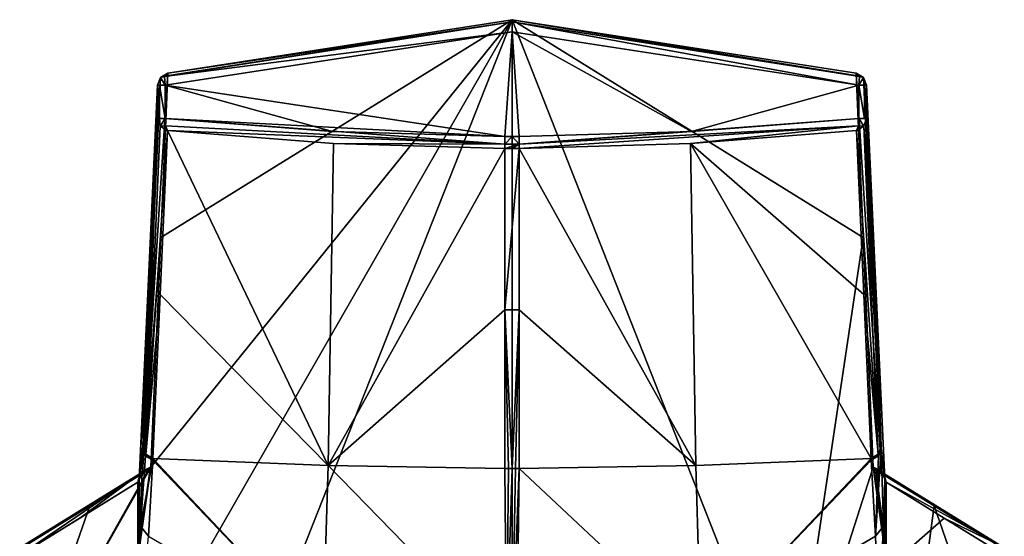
# Model space of a CAD drawing. Header units: millimetres. Extents: x -106 to 198, y -388 to 267.
# Tile 207 of 256: x -20 to 20, y 90 to 110. Entities that reach past the tile are written whole.
import ezdxf

# ---------------------------------------------------------------- set-up
doc = ezdxf.new("R2010")
doc.units = ezdxf.units.MM
doc.header["$LTSCALE"] = 52.148148
for name, color, linetype in [('6430', 7, 'CONTINUOUS'), ('6431', 7, 'CONTINUOUS'), ('6432', 7, 'CONTINUOUS'), ('6468', 7, 'CONTINUOUS'), ('6469', 7, 'CONTINUOUS'), ('6470', 7, 'CONTINUOUS'), ('6471', 7, 'CONTINUOUS'), ('6472', 7, 'CONTINUOUS'), ('6473', 7, 'CONTINUOUS'), ('6474', 7, 'CONTINUOUS'), ('6475', 7, 'CONTINUOUS'), ('6476', 7, 'CONTINUOUS'), ('6477', 7, 'CONTINUOUS'), ('6478', 7, 'CONTINUOUS'), ('6483', 7, 'CONTINUOUS'), ('6484', 7, 'CONTINUOUS'), ('6485', 7, 'CONTINUOUS'), ('6488', 7, 'CONTINUOUS'), ('6489', 7, 'CONTINUOUS'), ('6490', 7, 'CONTINUOUS'), ('6495', 7, 'CONTINUOUS'), ('6496', 7, 'CONTINUOUS'), ('6497', 7, 'CONTINUOUS'), ('6498', 7, 'CONTINUOUS'), ('6499', 7, 'CONTINUOUS'), ('6500', 7, 'CONTINUOUS'), ('6501', 7, 'CONTINUOUS'), ('6502', 7, 'CONTINUOUS'), ('6503', 7, 'CONTINUOUS'), ('6504', 7, 'CONTINUOUS'), ('6505', 7, 'CONTINUOUS'), ('6506', 7, 'CONTINUOUS'), ('6781', 7, 'CONTINUOUS'), ('6782', 7, 'CONTINUOUS'), ('6783', 7, 'CONTINUOUS'), ('6788', 7, 'CONTINUOUS'), ('6798', 7, 'CONTINUOUS')]:
    doc.layers.add(name, color=color, linetype=linetype)

msp = doc.modelspace()

# ---------------------------------------------------------------- linework, layer by layer
at = {"layer": '6430', "linetype": 'CONTINUOUS'}
for points in [[(0.288, 98.611, 60.787), (0.287, 105, 84.628), (-0.288, 98.603, 60.756), (0.288, 98.611, 60.787)], [(-0.288, 98.603, 60.756), (0.287, 105, 84.628), (-0.287, 105, 84.628), (-0.288, 98.603, 60.756)], [(-0.287, 105, 84.628), (0.287, 105, 84.628), (0, 105, 84.629), (-0.287, 105, 84.628)], [(0, 92.324, 37.324), (0.288, 98.611, 60.787), (-0.288, 98.603, 60.756), (0, 92.324, 37.324)], [(-0.144, 92.324, 37.323), (0, 92.324, 37.324), (-0.288, 98.603, 60.756), (-0.144, 92.324, 37.323)], [(-0.288, 92.324, 37.323), (-0.144, 92.324, 37.323), (-0.288, 98.603, 60.756), (-0.288, 92.324, 37.323)], [(0.144, 92.324, 37.323), (0.288, 98.611, 60.787), (0, 92.324, 37.324), (0.144, 92.324, 37.323)], [(0.288, 92.324, 37.323), (0.288, 98.611, 60.787), (0.144, 92.324, 37.323), (0.288, 92.324, 37.323)]]:
    msp.add_3dface(points, dxfattribs=at)
at = {"layer": '6431', "linetype": 'CONTINUOUS'}
for points in [[(14.379, 100.395, 53.525), (14.044, 107.514, 81.736), (14.338, 99.685, 57.428), (14.379, 100.395, 53.525)], [(14.338, 99.685, 57.428), (14.044, 107.514, 81.736), (14.048, 106.196, 81.734), (14.338, 99.685, 57.428)], [(14.626, 93.189, 33.179), (14.379, 100.395, 53.525), (14.338, 99.685, 57.428), (14.626, 93.189, 33.179)], [(14.768, 91.898, 20.782), (14.379, 100.395, 53.525), (14.629, 93.127, 32.952), (14.768, 91.898, 20.782)], [(14.629, 93.127, 32.952), (14.379, 100.395, 53.525), (14.628, 93.159, 33.066), (14.629, 93.127, 32.952)], [(14.628, 93.159, 33.066), (14.379, 100.395, 53.525), (14.626, 93.189, 33.179), (14.628, 93.159, 33.066)], [(14.715, 90.029, 26.049), (14.768, 91.898, 20.782), (14.629, 93.127, 32.952), (14.715, 90.029, 26.049)], [(14.778, 88.617, 20.765), (14.768, 91.898, 20.782), (14.715, 90.029, 26.049), (14.778, 88.617, 20.765)], [(14.788, 85.341, 20.747), (14.778, 88.617, 20.765), (14.715, 90.029, 26.049), (14.788, 85.341, 20.747)]]:
    msp.add_3dface(points, dxfattribs=at)
at = {"layer": '6432', "linetype": 'CONTINUOUS'}
for points in [[(-14.379, 100.394, 53.521), (-14.048, 106.196, 81.734), (-14.044, 107.514, 81.736), (-14.379, 100.394, 53.521)], [(-14.337, 99.7, 57.485), (-14.048, 106.196, 81.734), (-14.379, 100.394, 53.521), (-14.337, 99.7, 57.485)], [(-14.768, 91.898, 20.782), (-14.626, 93.189, 33.179), (-14.379, 100.394, 53.521), (-14.768, 91.898, 20.782)], [(-14.626, 93.189, 33.179), (-14.337, 99.7, 57.485), (-14.379, 100.394, 53.521), (-14.626, 93.189, 33.179)], [(-14.628, 93.159, 33.066), (-14.626, 93.189, 33.179), (-14.768, 91.898, 20.782), (-14.628, 93.159, 33.066)], [(-14.629, 93.127, 32.952), (-14.628, 93.159, 33.066), (-14.768, 91.898, 20.782), (-14.629, 93.127, 32.952)], [(-14.715, 90.029, 26.049), (-14.629, 93.127, 32.952), (-14.768, 91.898, 20.782), (-14.715, 90.029, 26.049)], [(-14.778, 88.617, 20.765), (-14.715, 90.029, 26.049), (-14.768, 91.898, 20.782), (-14.778, 88.617, 20.765)], [(-14.788, 85.341, 20.747), (-14.715, 90.029, 26.049), (-14.778, 88.617, 20.765), (-14.788, 85.341, 20.747)]]:
    msp.add_3dface(points, dxfattribs=at)
at = {"layer": '6468', "linetype": 'CONTINUOUS'}
for points in [[(13.651, 105.722, 81.856), (7.069, 105.197, 83.908), (13.938, 99.219, 57.579), (13.651, 105.722, 81.856)], [(0.287, 105, 84.628), (7.288, 92.435, 36.304), (7.069, 105.197, 83.908), (0.287, 105, 84.628)], [(0.287, 105, 84.628), (0.288, 98.611, 60.787), (7.288, 92.435, 36.304), (0.287, 105, 84.628)], [(14.225, 92.715, 33.301), (13.938, 99.219, 57.579), (7.069, 105.197, 83.908), (14.225, 92.715, 33.301)], [(7.288, 92.435, 36.304), (14.225, 92.715, 33.301), (7.069, 105.197, 83.908), (7.288, 92.435, 36.304)], [(0.288, 98.611, 60.787), (0.288, 92.324, 37.323), (7.288, 92.435, 36.304), (0.288, 98.611, 60.787)]]:
    msp.add_3dface(points, dxfattribs=at)
at = {"layer": '6469', "linetype": 'CONTINUOUS'}
for points in [[(-15.672, 82.778, -15.6), (-14.312, 92.379, 20.651), (0.002, 110.107, 84.371), (-15.672, 82.778, -15.6)], [(-11.042, 82.103, -19.17), (-15.672, 82.778, -15.6), (0.002, 110.107, 84.371), (-11.042, 82.103, -19.17)], [(-14.312, 92.379, 20.651), (-13.917, 101.478, 55.757), (0.002, 110.107, 84.371), (-14.312, 92.379, 20.651)], [(-13.917, 101.478, 55.757), (-13.641, 107.989, 81.614), (0.002, 110.107, 84.371), (-13.917, 101.478, 55.757)], [(0, 81.57, -22.129), (-11.042, 82.103, -19.17), (0.002, 110.107, 84.371), (0, 81.57, -22.129)], [(11.02, 82.101, -19.182), (0, 81.57, -22.129), (0.002, 110.107, 84.371), (11.02, 82.101, -19.182)], [(13.917, 101.479, 55.76), (11.02, 82.101, -19.182), (0.002, 110.107, 84.371), (13.917, 101.479, 55.76)], [(13.641, 107.989, 81.614), (13.917, 101.479, 55.76), (0.002, 110.107, 84.371), (13.641, 107.989, 81.614)], [(14.312, 92.379, 20.651), (11.02, 82.101, -19.182), (13.917, 101.479, 55.76), (14.312, 92.379, 20.651)], [(-14.418, 92.255, 20.213), (-14.34, 92.317, 20.424), (-19.209, 83.722, -10.925), (-14.418, 92.255, 20.213)], [(-19.209, 83.722, -10.925), (-14.34, 92.317, 20.424), (-15.672, 82.778, -15.6), (-19.209, 83.722, -10.925)], [(-16.725, 90.84, 15.623), (-14.418, 92.255, 20.213), (-19.209, 83.722, -10.925), (-16.725, 90.84, 15.623)], [(-14.34, 92.317, 20.424), (-14.312, 92.379, 20.651), (-15.672, 82.778, -15.6), (-14.34, 92.317, 20.424)], [(15.651, 82.774, -15.622), (11.02, 82.101, -19.182), (14.312, 92.379, 20.651), (15.651, 82.774, -15.622)], [(14.34, 92.317, 20.425), (15.651, 82.774, -15.622), (14.312, 92.379, 20.651), (14.34, 92.317, 20.425)], [(14.418, 92.255, 20.213), (15.651, 82.774, -15.622), (14.34, 92.317, 20.425), (14.418, 92.255, 20.213)], [(16.725, 90.841, 15.623), (15.651, 82.774, -15.622), (14.418, 92.255, 20.213), (16.725, 90.841, 15.623)], [(-19.113, 89.363, 10.869), (-16.725, 90.84, 15.623), (-19.209, 83.722, -10.925), (-19.113, 89.363, 10.869)], [(19.193, 83.716, -10.955), (15.651, 82.774, -15.622), (16.725, 90.841, 15.623), (19.193, 83.716, -10.955)], [(19.113, 89.363, 10.869), (19.193, 83.716, -10.955), (16.725, 90.841, 15.623), (19.113, 89.363, 10.869)]]:
    msp.add_3dface(points, dxfattribs=at)
at = {"layer": '6470', "linetype": 'CONTINUOUS'}
for points in [[(-13.741, 107.512, 82.19), (-0.29, 105.483, 84.999), (0, 109.624, 85), (-13.741, 107.512, 82.19)], [(0, 109.624, 85), (-0.29, 105.483, 84.999), (0.004, 105.483, 85), (0, 109.624, 85)], [(13.741, 107.512, 82.19), (0, 109.624, 85), (7.118, 105.678, 84.269), (13.741, 107.512, 82.19)], [(7.118, 105.678, 84.269), (0, 109.624, 85), (0.29, 105.483, 84.999), (7.118, 105.678, 84.269)], [(0.29, 105.483, 84.999), (0, 109.624, 85), (0.004, 105.483, 85), (0.29, 105.483, 84.999)], [(-13.745, 106.195, 82.188), (-7.117, 105.678, 84.269), (-13.741, 107.512, 82.19), (-13.745, 106.195, 82.188)], [(-7.117, 105.678, 84.269), (-0.29, 105.483, 84.999), (-13.741, 107.512, 82.19), (-7.117, 105.678, 84.269)], [(13.745, 106.195, 82.188), (13.741, 107.512, 82.19), (7.118, 105.678, 84.269), (13.745, 106.195, 82.188)]]:
    msp.add_3dface(points, dxfattribs=at)
at = {"layer": '6471', "linetype": 'CONTINUOUS'}
for points in [[(-7.499, 85.575, 25.565), (-14.23, 92.653, 33.074), (-14.402, 89.633, 26.287), (-7.499, 85.575, 25.565)], [(-14.228, 92.684, 33.188), (-14.23, 92.653, 33.074), (-7.499, 85.575, 25.565), (-14.228, 92.684, 33.188)], [(-14.225, 92.715, 33.301), (-14.228, 92.684, 33.188), (-7.499, 85.575, 25.565), (-14.225, 92.715, 33.301)], [(-7.288, 92.435, 36.305), (-14.225, 92.715, 33.301), (-7.499, 85.575, 25.565), (-7.288, 92.435, 36.305)], [(-0.215, 85.181, 26.632), (-7.288, 92.435, 36.305), (-7.499, 85.575, 25.565), (-0.215, 85.181, 26.632)], [(-0.288, 92.324, 37.323), (-7.288, 92.435, 36.305), (-0.215, 85.181, 26.632), (-0.288, 92.324, 37.323)]]:
    msp.add_3dface(points, dxfattribs=at)
at = {"layer": '6472', "linetype": 'CONTINUOUS'}
for points in [[(-0.144, 92.324, 37.323), (-0.288, 92.324, 37.323), (-0.215, 85.181, 26.632), (-0.144, 92.324, 37.323)], [(0, 92.324, 37.324), (-0.144, 92.324, 37.323), (-0.215, 85.181, 26.632), (0, 92.324, 37.324)], [(0, 92.324, 37.324), (-0.215, 85.181, 26.632), (0, 85.181, 26.633), (0, 92.324, 37.324)]]:
    msp.add_3dface(points, dxfattribs=at)
at = {"layer": '6473', "linetype": 'CONTINUOUS'}
for points in [[(0.288, 92.324, 37.323), (0.144, 92.324, 37.323), (0, 85.181, 26.633), (0.288, 92.324, 37.323)], [(0.288, 92.324, 37.323), (0, 85.181, 26.633), (0.196, 85.181, 26.632), (0.288, 92.324, 37.323)], [(0.144, 92.324, 37.323), (0, 92.324, 37.324), (0, 85.181, 26.633), (0.144, 92.324, 37.323)]]:
    msp.add_3dface(points, dxfattribs=at)
at = {"layer": '6474', "linetype": 'CONTINUOUS'}
for points in [[(14.225, 92.715, 33.301), (7.288, 92.435, 36.304), (7.488, 85.574, 25.568), (14.225, 92.715, 33.301)], [(14.225, 92.715, 33.301), (7.488, 85.574, 25.568), (14.228, 92.684, 33.188), (14.225, 92.715, 33.301)], [(14.228, 92.684, 33.188), (7.488, 85.574, 25.568), (14.23, 92.653, 33.074), (14.228, 92.684, 33.188)], [(14.23, 92.653, 33.074), (7.488, 85.574, 25.568), (14.402, 89.633, 26.287), (14.23, 92.653, 33.074)], [(0.288, 92.324, 37.323), (0.196, 85.181, 26.632), (7.488, 85.574, 25.568), (0.288, 92.324, 37.323)], [(7.288, 92.435, 36.304), (0.288, 92.324, 37.323), (7.488, 85.574, 25.568), (7.288, 92.435, 36.304)], [(7.488, 85.574, 25.568), (14.517, 86.421, 22.296), (14.402, 89.633, 26.287), (7.488, 85.574, 25.568)]]:
    msp.add_3dface(points, dxfattribs=at)
at = {"layer": '6475', "linetype": 'CONTINUOUS'}
for points in [[(-14.831, 88.329, 20.545), (-14.821, 91.773, 20.563), (-19.507, 88.882, 11.216), (-14.831, 88.329, 20.545)], [(-19.507, 88.882, 11.216), (-14.821, 91.773, 20.563), (-17.126, 90.357, 15.965), (-19.507, 88.882, 11.216)]]:
    msp.add_3dface(points, dxfattribs=at)
at = {"layer": '6476', "linetype": 'CONTINUOUS'}
for points in [[(14.821, 91.773, 20.563), (14.831, 88.329, 20.545), (17.127, 90.357, 15.964), (14.821, 91.773, 20.563)], [(14.831, 88.329, 20.545), (19.507, 88.882, 11.216), (17.127, 90.357, 15.964), (14.831, 88.329, 20.545)]]:
    msp.add_3dface(points, dxfattribs=at)
at = {"layer": '6477', "linetype": 'CONTINUOUS'}
for points in [[(-14.821, 91.773, 20.563), (-14.831, 88.329, 20.545), (-14.824, 84.95, 20.566), (-14.821, 91.773, 20.563)], [(-14.81, 85.022, 20.605), (-14.821, 91.773, 20.563), (-14.824, 84.95, 20.566), (-14.81, 85.022, 20.605)], [(-14.821, 91.773, 20.563), (-14.81, 85.022, 20.605), (-14.782, 91.837, 20.67), (-14.821, 91.773, 20.563)], [(-14.81, 85.022, 20.605), (-14.794, 85.173, 20.675), (-14.782, 91.837, 20.67), (-14.81, 85.022, 20.605)], [(-14.794, 85.173, 20.675), (-14.788, 85.341, 20.747), (-14.782, 91.837, 20.67), (-14.794, 85.173, 20.675)], [(-14.788, 85.341, 20.747), (-14.778, 88.617, 20.765), (-14.782, 91.837, 20.67), (-14.788, 85.341, 20.747)], [(-14.778, 88.617, 20.765), (-14.768, 91.898, 20.782), (-14.782, 91.837, 20.67), (-14.778, 88.617, 20.765)]]:
    msp.add_3dface(points, dxfattribs=at)
at = {"layer": '6478', "linetype": 'CONTINUOUS'}
for points in [[(14.768, 91.898, 20.782), (14.778, 88.617, 20.765), (14.794, 85.173, 20.675), (14.768, 91.898, 20.782)], [(14.768, 91.898, 20.782), (14.794, 85.173, 20.675), (14.782, 91.837, 20.67), (14.768, 91.898, 20.782)], [(14.842, 84.887, 20.526), (14.831, 88.329, 20.545), (14.782, 91.837, 20.67), (14.842, 84.887, 20.526)], [(14.824, 84.95, 20.566), (14.842, 84.887, 20.526), (14.782, 91.837, 20.67), (14.824, 84.95, 20.566)], [(14.831, 88.329, 20.545), (14.821, 91.773, 20.563), (14.782, 91.837, 20.67), (14.831, 88.329, 20.545)], [(14.81, 85.022, 20.605), (14.824, 84.95, 20.566), (14.782, 91.837, 20.67), (14.81, 85.022, 20.605)], [(14.794, 85.173, 20.675), (14.81, 85.022, 20.605), (14.782, 91.837, 20.67), (14.794, 85.173, 20.675)]]:
    msp.add_3dface(points, dxfattribs=at)
at = {"layer": '6483', "linetype": 'CONTINUOUS'}
for points in [[(-14.629, 93.127, 32.952), (-14.715, 90.029, 26.049), (-14.517, 92.822, 33.032), (-14.629, 93.127, 32.952)], [(-14.715, 90.029, 26.049), (-14.23, 92.653, 33.074), (-14.517, 92.822, 33.032), (-14.715, 90.029, 26.049)], [(-14.23, 92.653, 33.074), (-14.715, 90.029, 26.049), (-14.402, 89.633, 26.287), (-14.23, 92.653, 33.074)], [(-14.715, 90.029, 26.049), (-14.788, 85.341, 20.747), (-14.402, 89.633, 26.287), (-14.715, 90.029, 26.049)]]:
    msp.add_3dface(points, dxfattribs=at)
at = {"layer": '6484', "linetype": 'CONTINUOUS'}
for points in [[(-14.628, 93.159, 33.066), (-14.629, 93.127, 32.952), (-14.517, 92.822, 33.032), (-14.628, 93.159, 33.066)], [(-14.626, 93.189, 33.179), (-14.628, 93.159, 33.066), (-14.517, 92.822, 33.032), (-14.626, 93.189, 33.179)], [(-14.626, 93.189, 33.179), (-14.517, 92.822, 33.032), (-14.513, 92.883, 33.26), (-14.626, 93.189, 33.179)], [(-14.517, 92.822, 33.032), (-14.23, 92.653, 33.074), (-14.513, 92.883, 33.26), (-14.517, 92.822, 33.032)], [(-14.23, 92.653, 33.074), (-14.228, 92.684, 33.188), (-14.513, 92.883, 33.26), (-14.23, 92.653, 33.074)], [(-14.228, 92.684, 33.188), (-14.225, 92.715, 33.301), (-14.513, 92.883, 33.26), (-14.228, 92.684, 33.188)]]:
    msp.add_3dface(points, dxfattribs=at)
at = {"layer": '6485', "linetype": 'CONTINUOUS'}
for points in [[(-14.048, 106.196, 81.734), (-14.337, 99.7, 57.485), (-14.513, 92.883, 33.26), (-14.048, 106.196, 81.734)], [(-14.048, 106.196, 81.734), (-14.513, 92.883, 33.26), (-13.937, 105.891, 81.814), (-14.048, 106.196, 81.734)], [(-14.513, 92.883, 33.26), (-13.651, 105.722, 81.856), (-13.937, 105.891, 81.814), (-14.513, 92.883, 33.26)], [(-13.651, 105.722, 81.856), (-14.513, 92.883, 33.26), (-13.938, 99.219, 57.579), (-13.651, 105.722, 81.856)], [(-14.337, 99.7, 57.485), (-14.626, 93.189, 33.179), (-14.513, 92.883, 33.26), (-14.337, 99.7, 57.485)], [(-14.225, 92.715, 33.301), (-13.938, 99.219, 57.579), (-14.513, 92.883, 33.26), (-14.225, 92.715, 33.301)]]:
    msp.add_3dface(points, dxfattribs=at)
at = {"layer": '6488', "linetype": 'CONTINUOUS'}
for points in [[(-14.768, 91.898, 20.782), (-14.379, 100.394, 53.521), (-13.931, 107.821, 81.658), (-14.768, 91.898, 20.782)], [(-14.636, 92.224, 20.695), (-14.768, 91.898, 20.782), (-13.931, 107.821, 81.658), (-14.636, 92.224, 20.695)], [(-13.641, 107.989, 81.614), (-13.917, 101.478, 55.757), (-14.636, 92.224, 20.695), (-13.641, 107.989, 81.614)], [(-13.641, 107.989, 81.614), (-14.636, 92.224, 20.695), (-13.931, 107.821, 81.658), (-13.641, 107.989, 81.614)], [(-14.379, 100.394, 53.521), (-14.044, 107.514, 81.736), (-13.931, 107.821, 81.658), (-14.379, 100.394, 53.521)], [(-13.917, 101.478, 55.757), (-14.312, 92.379, 20.651), (-14.636, 92.224, 20.695), (-13.917, 101.478, 55.757)]]:
    msp.add_3dface(points, dxfattribs=at)
at = {"layer": '6489', "linetype": 'CONTINUOUS'}
for points in [[(-14.821, 91.773, 20.563), (-14.782, 91.837, 20.67), (-14.636, 92.224, 20.695), (-14.821, 91.773, 20.563)], [(-14.821, 91.773, 20.563), (-14.636, 92.224, 20.695), (-14.727, 92.12, 20.41), (-14.821, 91.773, 20.563)], [(-14.782, 91.837, 20.67), (-14.768, 91.898, 20.782), (-14.636, 92.224, 20.695), (-14.782, 91.837, 20.67)], [(-14.312, 92.379, 20.651), (-14.34, 92.317, 20.424), (-14.727, 92.12, 20.41), (-14.312, 92.379, 20.651)], [(-14.636, 92.224, 20.695), (-14.312, 92.379, 20.651), (-14.727, 92.12, 20.41), (-14.636, 92.224, 20.695)], [(-14.34, 92.317, 20.424), (-14.418, 92.255, 20.213), (-14.727, 92.12, 20.41), (-14.34, 92.317, 20.424)]]:
    msp.add_3dface(points, dxfattribs=at)
at = {"layer": '6490', "linetype": 'CONTINUOUS'}
for points in [[(-19.507, 88.882, 11.216), (-17.126, 90.357, 15.965), (-14.727, 92.12, 20.41), (-19.507, 88.882, 11.216)], [(-19.507, 88.882, 11.216), (-14.727, 92.12, 20.41), (-19.416, 89.225, 11.064), (-19.507, 88.882, 11.216)], [(-14.727, 92.12, 20.41), (-19.113, 89.363, 10.869), (-19.416, 89.225, 11.064), (-14.727, 92.12, 20.41)], [(-16.725, 90.84, 15.623), (-19.113, 89.363, 10.869), (-14.727, 92.12, 20.41), (-16.725, 90.84, 15.623)], [(-17.126, 90.357, 15.965), (-14.821, 91.773, 20.563), (-14.727, 92.12, 20.41), (-17.126, 90.357, 15.965)], [(-14.418, 92.255, 20.213), (-16.725, 90.84, 15.623), (-14.727, 92.12, 20.41), (-14.418, 92.255, 20.213)]]:
    msp.add_3dface(points, dxfattribs=at)
at = {"layer": '6495', "linetype": 'CONTINUOUS'}
for points in [[(16.725, 90.841, 15.623), (14.418, 92.255, 20.213), (14.727, 92.12, 20.41), (16.725, 90.841, 15.623)], [(19.113, 89.363, 10.869), (16.725, 90.841, 15.623), (14.727, 92.12, 20.41), (19.113, 89.363, 10.869)], [(19.416, 89.225, 11.064), (19.113, 89.363, 10.869), (14.727, 92.12, 20.41), (19.416, 89.225, 11.064)], [(14.821, 91.773, 20.563), (19.416, 89.225, 11.064), (14.727, 92.12, 20.41), (14.821, 91.773, 20.563)], [(14.821, 91.773, 20.563), (17.127, 90.357, 15.964), (19.416, 89.225, 11.064), (14.821, 91.773, 20.563)], [(17.127, 90.357, 15.964), (19.507, 88.882, 11.216), (19.416, 89.225, 11.064), (17.127, 90.357, 15.964)]]:
    msp.add_3dface(points, dxfattribs=at)
at = {"layer": '6496', "linetype": 'CONTINUOUS'}
for points in [[(14.34, 92.317, 20.425), (14.312, 92.379, 20.651), (14.727, 92.12, 20.41), (14.34, 92.317, 20.425)], [(14.727, 92.12, 20.41), (14.312, 92.379, 20.651), (14.636, 92.224, 20.695), (14.727, 92.12, 20.41)], [(14.418, 92.255, 20.213), (14.34, 92.317, 20.425), (14.727, 92.12, 20.41), (14.418, 92.255, 20.213)], [(14.768, 91.898, 20.782), (14.727, 92.12, 20.41), (14.636, 92.224, 20.695), (14.768, 91.898, 20.782)], [(14.768, 91.898, 20.782), (14.821, 91.773, 20.563), (14.727, 92.12, 20.41), (14.768, 91.898, 20.782)], [(14.821, 91.773, 20.563), (14.768, 91.898, 20.782), (14.782, 91.837, 20.67), (14.821, 91.773, 20.563)]]:
    msp.add_3dface(points, dxfattribs=at)
at = {"layer": '6497', "linetype": 'CONTINUOUS'}
for points in [[(14.312, 92.379, 20.651), (13.917, 101.479, 55.76), (13.641, 107.989, 81.614), (14.312, 92.379, 20.651)], [(14.312, 92.379, 20.651), (13.641, 107.989, 81.614), (14.636, 92.224, 20.695), (14.312, 92.379, 20.651)], [(14.636, 92.224, 20.695), (13.641, 107.989, 81.614), (13.931, 107.821, 81.658), (14.636, 92.224, 20.695)], [(14.044, 107.514, 81.736), (14.636, 92.224, 20.695), (13.931, 107.821, 81.658), (14.044, 107.514, 81.736)], [(14.044, 107.514, 81.736), (14.379, 100.395, 53.525), (14.636, 92.224, 20.695), (14.044, 107.514, 81.736)], [(14.379, 100.395, 53.525), (14.768, 91.898, 20.782), (14.636, 92.224, 20.695), (14.379, 100.395, 53.525)]]:
    msp.add_3dface(points, dxfattribs=at)
at = {"layer": '6498', "linetype": 'CONTINUOUS'}
for points in [[(-0.29, 105.483, 84.999), (-7.117, 105.678, 84.269), (-13.745, 106.195, 82.188), (-0.29, 105.483, 84.999)], [(-0.29, 105.483, 84.999), (-13.745, 106.195, 82.188), (-0.289, 105.178, 84.895), (-0.29, 105.483, 84.999)], [(-13.745, 106.195, 82.188), (-13.733, 105.903, 82.09), (-0.289, 105.178, 84.895), (-13.745, 106.195, 82.188)], [(-13.733, 105.903, 82.09), (-13.651, 105.722, 81.856), (-0.289, 105.178, 84.895), (-13.733, 105.903, 82.09)], [(-13.651, 105.722, 81.856), (-7.07, 105.197, 83.908), (-0.289, 105.178, 84.895), (-13.651, 105.722, 81.856)], [(-7.07, 105.197, 83.908), (-0.287, 105, 84.628), (-0.289, 105.178, 84.895), (-7.07, 105.197, 83.908)]]:
    msp.add_3dface(points, dxfattribs=at)
at = {"layer": '6499', "linetype": 'CONTINUOUS'}
for points in [[(0.004, 105.483, 85), (-0.29, 105.483, 84.999), (-0.289, 105.178, 84.895), (0.004, 105.483, 85)], [(0.004, 105.483, 85), (-0.289, 105.178, 84.895), (0.29, 105.178, 84.895), (0.004, 105.483, 85)], [(0.29, 105.483, 84.999), (0.004, 105.483, 85), (0.29, 105.178, 84.895), (0.29, 105.483, 84.999)], [(-0.289, 105.178, 84.895), (-0.287, 105, 84.628), (0.29, 105.178, 84.895), (-0.289, 105.178, 84.895)], [(-0.287, 105, 84.628), (0, 105, 84.629), (0.29, 105.178, 84.895), (-0.287, 105, 84.628)], [(0, 105, 84.629), (0.287, 105, 84.628), (0.29, 105.178, 84.895), (0, 105, 84.629)]]:
    msp.add_3dface(points, dxfattribs=at)
at = {"layer": '6500', "linetype": 'CONTINUOUS'}
for points in [[(13.745, 106.195, 82.188), (7.118, 105.678, 84.269), (0.29, 105.178, 84.895), (13.745, 106.195, 82.188)], [(13.745, 106.195, 82.188), (0.29, 105.178, 84.895), (13.733, 105.903, 82.09), (13.745, 106.195, 82.188)], [(0.287, 105, 84.628), (7.069, 105.197, 83.908), (13.733, 105.903, 82.09), (0.287, 105, 84.628)], [(0.29, 105.178, 84.895), (0.287, 105, 84.628), (13.733, 105.903, 82.09), (0.29, 105.178, 84.895)], [(7.069, 105.197, 83.908), (13.651, 105.722, 81.856), (13.733, 105.903, 82.09), (7.069, 105.197, 83.908)], [(7.118, 105.678, 84.269), (0.29, 105.483, 84.999), (0.29, 105.178, 84.895), (7.118, 105.678, 84.269)]]:
    msp.add_3dface(points, dxfattribs=at)
at = {"layer": '6501', "linetype": 'CONTINUOUS'}
for points in [[(-14.048, 106.196, 81.734), (-13.937, 105.891, 81.814), (-13.965, 106.196, 82.005), (-14.048, 106.196, 81.734)], [(-13.937, 105.891, 81.814), (-13.745, 106.195, 82.188), (-13.965, 106.196, 82.005), (-13.937, 105.891, 81.814)], [(-13.745, 106.195, 82.188), (-13.937, 105.891, 81.814), (-13.733, 105.903, 82.09), (-13.745, 106.195, 82.188)], [(-13.937, 105.891, 81.814), (-13.651, 105.722, 81.856), (-13.733, 105.903, 82.09), (-13.937, 105.891, 81.814)]]:
    msp.add_3dface(points, dxfattribs=at)
at = {"layer": '6502', "linetype": 'CONTINUOUS'}
for points in [[(-14.044, 107.514, 81.736), (-14.048, 106.196, 81.734), (-13.965, 106.196, 82.005), (-14.044, 107.514, 81.736)], [(-14.044, 107.514, 81.736), (-13.965, 106.196, 82.005), (-13.961, 107.513, 82.007), (-14.044, 107.514, 81.736)], [(-13.965, 106.196, 82.005), (-13.745, 106.195, 82.188), (-13.961, 107.513, 82.007), (-13.965, 106.196, 82.005)], [(-13.745, 106.195, 82.188), (-13.741, 107.512, 82.19), (-13.961, 107.513, 82.007), (-13.745, 106.195, 82.188)]]:
    msp.add_3dface(points, dxfattribs=at)
at = {"layer": '6503', "linetype": 'CONTINUOUS'}
for points in [[(-14.044, 107.514, 81.736), (-13.741, 107.512, 82.19), (-13.931, 107.821, 81.658), (-14.044, 107.514, 81.736)], [(-13.641, 107.989, 81.614), (-13.931, 107.821, 81.658), (-13.768, 107.875, 81.991), (-13.641, 107.989, 81.614)], [(-13.768, 107.875, 81.991), (-13.931, 107.821, 81.658), (-13.771, 107.855, 82.015), (-13.768, 107.875, 81.991)], [(-13.931, 107.821, 81.658), (-13.741, 107.512, 82.19), (-13.771, 107.855, 82.015), (-13.931, 107.821, 81.658)], [(-13.741, 107.512, 82.19), (-14.044, 107.514, 81.736), (-13.961, 107.513, 82.007), (-13.741, 107.512, 82.19)]]:
    msp.add_3dface(points, dxfattribs=at)
at = {"layer": '6504', "linetype": 'CONTINUOUS'}
for points in [[(-13.771, 107.855, 82.015), (0, 109.624, 85), (0, 110.021, 84.804), (-13.771, 107.855, 82.015)], [(-13.768, 107.875, 81.991), (-13.771, 107.855, 82.015), (0, 110.021, 84.804), (-13.768, 107.875, 81.991)], [(-13.641, 107.989, 81.614), (-13.768, 107.875, 81.991), (0, 110.021, 84.804), (-13.641, 107.989, 81.614)], [(0.002, 110.107, 84.371), (-13.641, 107.989, 81.614), (0, 110.021, 84.804), (0.002, 110.107, 84.371)], [(13.771, 107.855, 82.015), (0.002, 110.107, 84.371), (0, 110.021, 84.804), (13.771, 107.855, 82.015)], [(0, 109.624, 85), (13.741, 107.512, 82.19), (0, 110.021, 84.804), (0, 109.624, 85)], [(13.741, 107.512, 82.19), (13.771, 107.855, 82.015), (0, 110.021, 84.804), (13.741, 107.512, 82.19)], [(13.641, 107.989, 81.614), (0.002, 110.107, 84.371), (13.768, 107.875, 81.991), (13.641, 107.989, 81.614)], [(13.768, 107.875, 81.991), (0.002, 110.107, 84.371), (13.771, 107.855, 82.015), (13.768, 107.875, 81.991)], [(-13.741, 107.512, 82.19), (0, 109.624, 85), (-13.771, 107.855, 82.015), (-13.741, 107.512, 82.19)]]:
    msp.add_3dface(points, dxfattribs=at)
at = {"layer": '6505', "linetype": 'CONTINUOUS'}
for points in [[(13.931, 107.821, 81.658), (13.641, 107.989, 81.614), (13.771, 107.855, 82.015), (13.931, 107.821, 81.658)], [(13.641, 107.989, 81.614), (13.768, 107.875, 81.991), (13.771, 107.855, 82.015), (13.641, 107.989, 81.614)], [(13.741, 107.512, 82.19), (13.931, 107.821, 81.658), (13.771, 107.855, 82.015), (13.741, 107.512, 82.19)], [(13.931, 107.821, 81.658), (13.741, 107.512, 82.19), (13.961, 107.513, 82.007), (13.931, 107.821, 81.658)], [(14.044, 107.514, 81.736), (13.931, 107.821, 81.658), (13.961, 107.513, 82.007), (14.044, 107.514, 81.736)]]:
    msp.add_3dface(points, dxfattribs=at)
at = {"layer": '6506', "linetype": 'CONTINUOUS'}
for points in [[(13.961, 107.513, 82.007), (13.741, 107.512, 82.19), (13.965, 106.196, 82.005), (13.961, 107.513, 82.007)], [(13.741, 107.512, 82.19), (13.745, 106.195, 82.188), (13.965, 106.196, 82.005), (13.741, 107.512, 82.19)], [(14.048, 106.196, 81.734), (14.044, 107.514, 81.736), (13.961, 107.513, 82.007), (14.048, 106.196, 81.734)], [(14.048, 106.196, 81.734), (13.961, 107.513, 82.007), (13.965, 106.196, 82.005), (14.048, 106.196, 81.734)]]:
    msp.add_3dface(points, dxfattribs=at)
at = {"layer": '6781', "linetype": 'CONTINUOUS'}
for points in [[(14.338, 99.685, 57.428), (14.048, 106.196, 81.734), (13.937, 105.891, 81.814), (14.338, 99.685, 57.428)], [(13.651, 105.722, 81.856), (14.513, 92.883, 33.26), (13.937, 105.891, 81.814), (13.651, 105.722, 81.856)], [(14.626, 93.189, 33.179), (14.338, 99.685, 57.428), (13.937, 105.891, 81.814), (14.626, 93.189, 33.179)], [(14.513, 92.883, 33.26), (14.626, 93.189, 33.179), (13.937, 105.891, 81.814), (14.513, 92.883, 33.26)], [(13.651, 105.722, 81.856), (13.938, 99.219, 57.579), (14.513, 92.883, 33.26), (13.651, 105.722, 81.856)], [(13.938, 99.219, 57.579), (14.225, 92.715, 33.301), (14.513, 92.883, 33.26), (13.938, 99.219, 57.579)]]:
    msp.add_3dface(points, dxfattribs=at)
at = {"layer": '6782', "linetype": 'CONTINUOUS'}
for points in [[(14.225, 92.715, 33.301), (14.23, 92.653, 33.074), (14.513, 92.883, 33.26), (14.225, 92.715, 33.301)], [(14.513, 92.883, 33.26), (14.23, 92.653, 33.074), (14.517, 92.822, 33.032), (14.513, 92.883, 33.26)], [(14.628, 93.159, 33.066), (14.626, 93.189, 33.179), (14.513, 92.883, 33.26), (14.628, 93.159, 33.066)], [(14.629, 93.127, 32.952), (14.628, 93.159, 33.066), (14.513, 92.883, 33.26), (14.629, 93.127, 32.952)], [(14.629, 93.127, 32.952), (14.513, 92.883, 33.26), (14.517, 92.822, 33.032), (14.629, 93.127, 32.952)], [(14.225, 92.715, 33.301), (14.228, 92.684, 33.188), (14.23, 92.653, 33.074), (14.225, 92.715, 33.301)]]:
    msp.add_3dface(points, dxfattribs=at)
at = {"layer": '6783', "linetype": 'CONTINUOUS'}
for points in [[(14.715, 90.029, 26.049), (14.629, 93.127, 32.952), (14.402, 89.633, 26.287), (14.715, 90.029, 26.049)], [(14.402, 89.633, 26.287), (14.629, 93.127, 32.952), (14.517, 92.822, 33.032), (14.402, 89.633, 26.287)], [(14.23, 92.653, 33.074), (14.402, 89.633, 26.287), (14.517, 92.822, 33.032), (14.23, 92.653, 33.074)], [(14.517, 86.421, 22.296), (14.715, 90.029, 26.049), (14.402, 89.633, 26.287), (14.517, 86.421, 22.296)], [(14.715, 90.029, 26.049), (14.517, 86.421, 22.296), (14.555, 85.07, 21.068), (14.715, 90.029, 26.049)], [(14.715, 90.029, 26.049), (14.555, 85.07, 21.068), (14.725, 85.187, 20.931), (14.715, 90.029, 26.049)], [(14.788, 85.341, 20.747), (14.715, 90.029, 26.049), (14.725, 85.187, 20.931), (14.788, 85.341, 20.747)]]:
    msp.add_3dface(points, dxfattribs=at)
at = {"layer": '6788', "linetype": 'CONTINUOUS'}
for points in [[(13.745, 106.195, 82.188), (13.733, 105.903, 82.09), (13.937, 105.891, 81.814), (13.745, 106.195, 82.188)], [(13.745, 106.195, 82.188), (14.048, 106.196, 81.734), (13.965, 106.196, 82.005), (13.745, 106.195, 82.188)], [(14.048, 106.196, 81.734), (13.745, 106.195, 82.188), (13.937, 105.891, 81.814), (14.048, 106.196, 81.734)], [(13.733, 105.903, 82.09), (13.651, 105.722, 81.856), (13.937, 105.891, 81.814), (13.733, 105.903, 82.09)]]:
    msp.add_3dface(points, dxfattribs=at)
at = {"layer": '6798', "linetype": 'CONTINUOUS'}
for points in [[(-7.288, 92.435, 36.305), (-13.651, 105.722, 81.856), (-13.938, 99.219, 57.579), (-7.288, 92.435, 36.305)], [(-13.651, 105.722, 81.856), (-7.288, 92.435, 36.305), (-7.07, 105.197, 83.908), (-13.651, 105.722, 81.856)], [(-7.288, 92.435, 36.305), (-0.287, 105, 84.628), (-7.07, 105.197, 83.908), (-7.288, 92.435, 36.305)], [(-0.287, 105, 84.628), (-7.288, 92.435, 36.305), (-0.288, 98.603, 60.756), (-0.287, 105, 84.628)], [(-14.225, 92.715, 33.301), (-7.288, 92.435, 36.305), (-13.938, 99.219, 57.579), (-14.225, 92.715, 33.301)], [(-0.288, 92.324, 37.323), (-0.288, 98.603, 60.756), (-7.288, 92.435, 36.305), (-0.288, 92.324, 37.323)]]:
    msp.add_3dface(points, dxfattribs=at)

doc.saveas('drawing.dxf')
